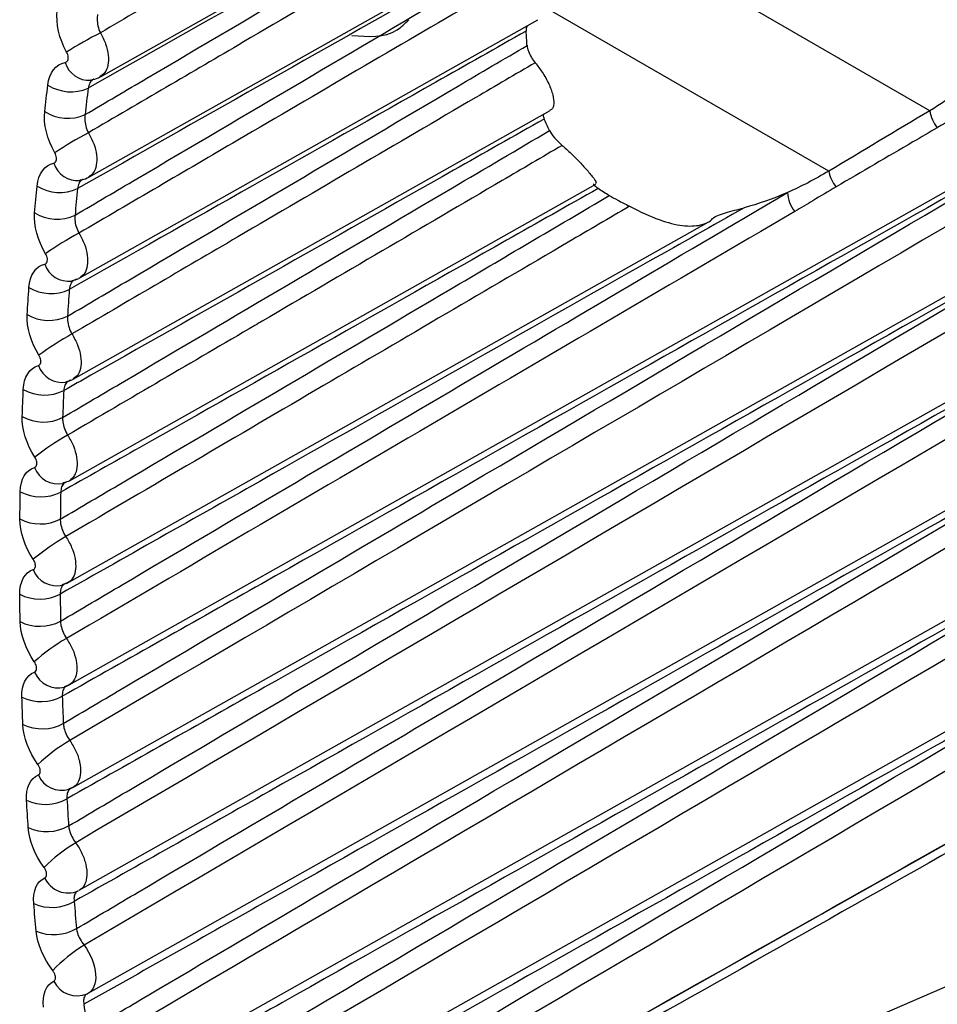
# Model space of a CAD drawing. Header units: millimetres. Extents: x 15231 to 16570, y 10019 to 11489.
# Tile 168 of 206: x 16254.96 to 16261.38, y 11140.8 to 11147.69. Entities that reach past the tile are written whole.
import ezdxf

# ---------------------------------------------------------------- set-up
doc = ezdxf.new("R2010")
doc.units = ezdxf.units.MM

msp = doc.modelspace()

# ---------------------------------------------------------------- linework, layer by layer
at = {"color": 7, "linetype": 'Continuous', "lineweight": 25}
for p, q in [((16255.3056, 11143.0385), (16267.9624, 11150.1658)), ((16255.332, 11142.3211), (16268.2024, 11149.5687)), ((16255.5242, 11147.2934), (16258.6703, 11149.065)), ((16255.3762, 11141.602), (16268.4667, 11148.9735)), ((16261.3263, 11147.0555), (16258.6767, 11148.5851)), ((16255.443, 11146.5912), (16258.6218, 11148.3813)), ((16255.4384, 11140.8813), (16268.6897, 11148.3434)), ((16260.6193, 11146.633), (16258.6409, 11147.7751)), ((16255.3797, 11145.8859), (16258.5851, 11147.691)), ((16255.5184, 11140.1593), (16268.7382, 11147.6036)), ((16255.3343, 11145.1778), (16258.6703, 11147.0564)), ((16255.6163, 11139.4361), (16268.7974, 11146.8587)), ((16255.3068, 11144.467), (16258.9893, 11146.5408)), ((16255.287, 11143.7481), (16259.7759, 11146.2759)), ((16256.1912, 11138.9706), (16268.8674, 11146.1089)), ((16255.3565, 11145.8769), (16255.3427, 11145.8705)), ((16255.3138, 11145.1695), (16255.302, 11145.1636)), ((16255.2614, 11144.4514), (16255.3066, 11144.4671)), ((16255.2889, 11144.4595), (16255.279, 11144.4542)), ((16255.2575, 11143.7401), (16255.297, 11143.7546)), ((16255.2819, 11143.7471), (16255.2737, 11143.7424)), ((16255.2972, 11143.754), (16255.2819, 11143.7471)), ((16255.2716, 11143.0267), (16255.3051, 11143.0398)), ((16255.3055, 11143.0388), (16255.2928, 11143.0326)), ((16255.3035, 11142.3115), (16255.3312, 11142.3229)), ((16255.3318, 11142.3215), (16255.3215, 11142.3161))]:
    msp.add_line(p, q, dxfattribs=at)
for centre, radius, start, end in [((16256.9694, 11144.7883), 3.1619, 117.20229, 122.13509), ((16255.4441, 11147.4409), 0.1727, 196.03076, 274.11523), ((16255.3175, 11147.4877), 0.3003, 237.42883, 293.66071), ((16261.5658, 11147.0899), 0.242, 188.17926, 219.27665), ((16255.295, 11147.3031), 0.3007, 237.72374, 293.86265), ((16256.6934, 11144.5234), 2.6879, 117.79686, 123.62097), ((16255.364, 11146.741), 0.1741, 197.27103, 275.67395), ((16260.861, 11146.6761), 0.2455, 190.11065, 218.83594), ((16255.2384, 11146.7854), 0.3019, 238.5481, 294.4312), ((16260.561, 11146.4973), 0.2315, 183.52387, 219.20055), ((16255.2205, 11146.5992), 0.3024, 238.84361, 294.63643), ((16256.4789, 11144.1522), 2.3259, 118.37022, 125.12661), ((16255.3015, 11146.038), 0.1756, 198.49269, 277.24496), ((16255.177, 11146.08), 0.3036, 239.66538, 295.21097), ((16255.1638, 11145.8925), 0.304, 239.96125, 295.41917), ((16256.3122, 11143.7073), 2.0409, 118.92149, 126.65223), ((16255.2569, 11145.3321), 0.177, 199.69582, 278.82826), ((16255.1335, 11145.3717), 0.3052, 240.78086, 295.99948), ((16255.1249, 11145.1832), 0.3056, 241.07685, 296.2103), ((16256.1851, 11143.2091), 1.811, 119.44979, 128.19806), ((16255.2265, 11144.6174), 0.173, 199.36306, 281.94111), ((16255.1078, 11144.6608), 0.3068, 241.89475, 296.79614), ((16255.104, 11144.4714), 0.3072, 242.19064, 297.00923), ((16256.0918, 11142.6708), 1.6219, 119.95427, 129.76427), ((16255.2178, 11143.9065), 0.1746, 200.58223, 283.49541), ((16255.0999, 11143.9475), 0.3084, 243.00727, 297.60035), ((16255.1009, 11143.7575), 0.3088, 243.30284, 297.81534), ((16256.0287, 11142.1018), 1.4639, 120.43409, 131.35098), ((16255.2269, 11143.1935), 0.1762, 201.7814, 285.06331), ((16255.11, 11143.232), 0.31, 244.11866, 298.41147), ((16255.1156, 11143.0416), 0.3104, 244.41368, 298.62798), ((16255.9931, 11141.5086), 1.3301, 120.88843, 132.95827), ((16255.2538, 11142.4784), 0.1777, 202.96078, 286.6439), ((16255.1378, 11142.5144), 0.3116, 245.22917, 299.22886), ((16255.1482, 11142.3239), 0.312, 245.52343, 299.44649), ((16255.9829, 11140.896), 1.2156, 121.31653, 134.58619), ((16255.2967, 11141.7595), 0.1766, 203.76926, 293.86895), ((16255.1836, 11141.7952), 0.3132, 246.33906, 300.05182), ((16255.1986, 11141.6048), 0.3136, 246.63235, 300.27018), ((16255.9968, 11140.2677), 1.1165, 121.71764, 136.23472), ((16255.3598, 11141.0416), 0.1788, 205.0057, 294.04076)]:
    msp.add_arc(centre, radius, start, end, dxfattribs=at)
for centre, major_axis, ratio, start_param, end_param in [((16316.0857, 11138.24), (2025.7321, 1209.9092), 0.01511, 1.588806, 1.589155), ((18379.0853, 12329.1817), (2141.8111, 1195.9507), 0.014532, 3.265147, 3.293165), ((18380.4746, 12328.3512), (2143.2197, 1195.1578), 0.015113, 3.264969, 3.290049)]:
    msp.add_ellipse(centre, major_axis=major_axis, ratio=ratio, start_param=start_param, end_param=end_param, dxfattribs=at)
for points, knots in [([(16267.8571, 11150.012), (16267.7093, 11149.9252), (16267.5614, 11149.8384), (16267.4135, 11149.7516), (16266.6415, 11149.2984), (16265.8695, 11148.8452), (16265.0974, 11148.3921), (16261.8361, 11146.4779), (16258.574, 11144.5638), (16255.3102, 11142.6501)], [0.00019128, 0.00019128, 0.00019128, 0.00019128, 0.00081819, 0.00081819, 0.00081819, 0.00409093, 0.00409093, 0.00409093, 0.01791521, 0.01791521, 0.01791521, 0.01791521]), ([(16268.1029, 11149.4194), (16267.955, 11149.3325), (16267.8071, 11149.2457), (16267.6592, 11149.1588), (16266.8821, 11148.7025), (16266.1049, 11148.2461), (16265.3277, 11147.7898), (16262.0033, 11145.8379), (16258.6781, 11143.886), (16255.3511, 11141.9345)], [0.00019652, 0.00019652, 0.00019652, 0.00019652, 0.00082374, 0.00082374, 0.00082374, 0.00411871, 0.00411871, 0.00411871, 0.01821298, 0.01821298, 0.01821298, 0.01821298]), ([(16258.6559, 11149.4322), (16258.5173, 11149.3511), (16258.3786, 11149.27), (16258.24, 11149.1889), (16257.6855, 11148.8646), (16257.1309, 11148.5402), (16256.5763, 11148.2159), (16256.2255, 11148.0107), (16255.8748, 11147.8056), (16255.524, 11147.6005)], [0, 0, 0, 0, 0.000586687, 0.000586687, 0.000586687, 0.002933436, 0.002933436, 0.002933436, 0.004417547, 0.004417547, 0.004417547, 0.004417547]), ([(16258.572, 11148.986), (16258.3615, 11148.8669), (16258.1511, 11148.7478), (16257.9407, 11148.6287), (16257.1065, 11148.1565), (16256.2722, 11147.6845), (16255.438, 11147.2127)], [0, 0, 0, 0, 0.000893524, 0.000893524, 0.000893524, 0.004436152, 0.004436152, 0.004436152, 0.004436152]), ([(16255.4166, 11147.0281), (16255.5608, 11147.113), (16255.705, 11147.198), (16255.8493, 11147.2829), (16256.6159, 11147.7344), (16257.3826, 11148.1858), (16258.1492, 11148.637), (16258.2877, 11148.7185), (16258.4261, 11148.7999), (16258.5645, 11148.8814)], [0.00020118, 0.00020118, 0.00020118, 0.00020118, 0.000812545, 0.000812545, 0.000812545, 0.004062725, 0.004062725, 0.004062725, 0.004649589, 0.004649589, 0.004649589, 0.004649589]), ([(16268.3724, 11148.8289), (16268.2242, 11148.7418), (16268.0759, 11148.6547), (16267.9277, 11148.5676), (16267.1452, 11148.108), (16266.3626, 11147.6483), (16265.5801, 11147.1887), (16262.1911, 11145.1981), (16258.8014, 11143.2077), (16255.4098, 11141.2175)], [0.00020089, 0.00020089, 0.00020089, 0.00020089, 0.0008296, 0.0008296, 0.0008296, 0.004148, 0.004148, 0.004148, 0.01851831, 0.01851831, 0.01851831, 0.01851831]), ([(16258.6045, 11148.7527), (16258.4659, 11148.6716), (16258.3273, 11148.5905), (16258.1887, 11148.5094), (16257.6343, 11148.1849), (16257.0798, 11147.8605), (16256.5253, 11147.5361), (16256.1635, 11147.3244), (16255.8017, 11147.1128), (16255.4399, 11146.9011)], [0, 0, 0, 0, 0.000586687, 0.000586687, 0.000586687, 0.002933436, 0.002933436, 0.002933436, 0.004464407, 0.004464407, 0.004464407, 0.004464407]), ([(16258.5281, 11148.3006), (16258.3176, 11148.1815), (16258.1072, 11148.0624), (16257.8967, 11147.9433), (16257.0522, 11147.4655), (16256.2077, 11146.9879), (16255.3633, 11146.5105)], [0, 0, 0, 0, 0.000893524, 0.000893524, 0.000893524, 0.004479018, 0.004479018, 0.004479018, 0.004479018]), ([(16268.6377, 11148.2243), (16268.4761, 11148.1293), (16268.3145, 11148.0343), (16268.1529, 11147.9394), (16267.3663, 11147.4771), (16266.5796, 11147.0149), (16265.7929, 11146.5527), (16262.3585, 11144.5347), (16258.9234, 11142.5169), (16255.4863, 11140.4992)], [0.0001487, 0.0001487, 0.0001487, 0.0001487, 0.00083412, 0.00083412, 0.00083412, 0.00417058, 0.00417058, 0.00417058, 0.01873609, 0.01873609, 0.01873609, 0.01873609]), ([(16255.3465, 11146.3244), (16255.4906, 11146.4093), (16255.6347, 11146.4942), (16255.7789, 11146.5792), (16256.5447, 11147.0304), (16257.3106, 11147.4815), (16258.0765, 11147.9324), (16258.2251, 11148.0199), (16258.3737, 11148.1074), (16258.5223, 11148.1949)], [0.000200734, 0.000200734, 0.000200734, 0.000200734, 0.000811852, 0.000811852, 0.000811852, 0.004059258, 0.004059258, 0.004059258, 0.004689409, 0.004689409, 0.004689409, 0.004689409]), ([(16258.5639, 11148.0661), (16258.4253, 11147.985), (16258.2867, 11147.9039), (16258.1481, 11147.8227), (16257.5938, 11147.4982), (16257.0394, 11147.1737), (16256.485, 11146.8492), (16256.1146, 11146.6324), (16255.7441, 11146.4156), (16255.3737, 11146.1988)], [0, 0, 0, 0, 0.000586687, 0.000586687, 0.000586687, 0.002933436, 0.002933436, 0.002933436, 0.004501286, 0.004501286, 0.004501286, 0.004501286]), ([(16255.5046, 11147.7288), (16255.5024, 11147.7188), (16255.5013, 11147.708), (16255.5012, 11147.6969), (16255.501, 11147.6813), (16255.5029, 11147.6646), (16255.5068, 11147.6483), (16255.5106, 11147.632), (16255.5165, 11147.6157), (16255.524, 11147.6005)], [0, 0, 0, 0, 0.0000361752, 0.0000361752, 0.0000361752, 0.000087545, 0.000087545, 0.000087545, 0.0001387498, 0.0001387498, 0.0001387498, 0.0001387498]), ([(16257.2835, 11147.5825), (16257.3969, 11147.5726), (16257.5473, 11147.5595), (16257.6546, 11147.6658), (16257.681, 11147.692)], [0, 0, 0, 0, 0.7539623, 1, 1, 1, 1]), ([(16258.5027, 11147.6125), (16258.2921, 11147.4934), (16258.0816, 11147.3744), (16257.871, 11147.2553), (16257.0161, 11146.7718), (16256.1612, 11146.2884), (16255.3064, 11145.8053)], [0, 0, 0, 0, 0.000893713, 0.000893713, 0.000893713, 0.004522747, 0.004522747, 0.004522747, 0.004522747]), ([(16258.5092, 11147.6482), (16258.5083, 11147.6469), (16258.5023, 11147.6384), (16258.5025, 11147.6244), (16258.5027, 11147.6125)], [0, 0, 0, 0, 0.15914, 1, 1, 1, 1]), ([(16255.524, 11147.6005), (16255.5374, 11147.5747), (16255.5641, 11147.5232), (16255.5818, 11147.4425), (16255.5793, 11147.3717), (16255.5594, 11147.3187), (16255.534, 11147.3026), (16255.5229, 11147.2956)], [0, 0, 0, 0, 0.209627, 0.419176, 0.628936, 0.83887, 1, 1, 1, 1]), ([(16255.2782, 11147.3932), (16255.2797, 11147.3935), (16255.2811, 11147.3939), (16255.2824, 11147.3945), (16255.2861, 11147.396), (16255.2893, 11147.3985), (16255.2918, 11147.4018), (16255.2944, 11147.4051), (16255.2963, 11147.4094), (16255.2974, 11147.4142), (16255.2986, 11147.419), (16255.2989, 11147.4245), (16255.2986, 11147.4303), (16255.2982, 11147.436), (16255.297, 11147.4421), (16255.2951, 11147.4481), (16255.2933, 11147.4541), (16255.2907, 11147.4602), (16255.2875, 11147.4658)], [0, 0, 0, 0, 0.0000071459, 0.0000071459, 0.0000071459, 0.0000267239, 0.0000267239, 0.0000267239, 0.0000463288, 0.0000463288, 0.0000463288, 0.00006593, 0.00006593, 0.00006593, 0.0000855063, 0.0000855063, 0.0000855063, 0.0001050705, 0.0001050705, 0.0001050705, 0.0001050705]), ([(16255.2943, 11145.6179), (16255.4383, 11145.7029), (16255.5824, 11145.7878), (16255.7264, 11145.8727), (16256.4917, 11146.3238), (16257.2569, 11146.7746), (16258.0221, 11147.2253), (16258.1843, 11147.3209), (16258.3465, 11147.4164), (16258.5087, 11147.5119)], [0.000200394, 0.000200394, 0.000200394, 0.000200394, 0.000811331, 0.000811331, 0.000811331, 0.004056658, 0.004056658, 0.004056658, 0.004744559, 0.004744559, 0.004744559, 0.004744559]), ([(16268.6921, 11147.4843), (16268.5306, 11147.3893), (16268.369, 11147.2943), (16268.2074, 11147.1993), (16267.4209, 11146.737), (16266.6344, 11146.2747), (16265.8478, 11145.8124), (16262.4265, 11143.8015), (16259.0045, 11141.7906), (16255.5805, 11139.7799)], [0.0001487, 0.0001487, 0.0001487, 0.0001487, 0.00083412, 0.00083412, 0.00083412, 0.00417058, 0.00417058, 0.00417058, 0.01868292, 0.01868292, 0.01868292, 0.01868292]), ([(16258.5087, 11147.5119), (16258.5098, 11147.4993), (16258.5131, 11147.4853), (16258.5183, 11147.4711), (16258.5234, 11147.4569), (16258.5307, 11147.442), (16258.5394, 11147.4277), (16258.5471, 11147.4151), (16258.556, 11147.4027), (16258.5656, 11147.3911)], [0, 0, 0, 0, 0.0000511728, 0.0000511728, 0.0000511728, 0.0001023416, 0.0001023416, 0.0001023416, 0.0001473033, 0.0001473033, 0.0001473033, 0.0001473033]), ([(16263.0718, 11147.3734), (16263.0015, 11147.3337), (16262.9313, 11147.294), (16262.861, 11147.2543), (16260.7915, 11146.0843), (16258.7219, 11144.9148), (16256.6524, 11143.7466), (16256.1874, 11143.4841), (16255.7224, 11143.2217), (16255.2574, 11142.9593)], [0.00518864, 0.00518864, 0.00518864, 0.00518864, 0.0054866, 0.0054866, 0.0054866, 0.01426515, 0.01426515, 0.01426515, 0.01623745, 0.01623745, 0.01623745, 0.01623745]), ([(16255.2643, 11142.7691), (16255.4083, 11142.8541), (16255.5522, 11142.9391), (16255.6961, 11143.0241), (16256.4605, 11143.4753), (16257.2248, 11143.9263), (16257.9891, 11144.3771), (16259.164, 11145.0702), (16260.339, 11145.7629), (16261.5139, 11146.4554), (16261.7398, 11146.5885), (16261.9656, 11146.7216), (16262.1915, 11146.8547), (16262.4849, 11147.0276), (16262.7783, 11147.2005), (16263.0718, 11147.3734)], [0.0002001, 0.0002001, 0.0002001, 0.0002001, 0.00081099, 0.00081099, 0.00081099, 0.00405495, 0.00405495, 0.00405495, 0.00904143, 0.00904143, 0.00904143, 0.00999998, 0.00999998, 0.00999998, 0.01124524, 0.01124524, 0.01124524, 0.01124524]), ([(16258.5656, 11147.3911), (16258.4269, 11147.3099), (16258.2882, 11147.2286), (16258.1494, 11147.1474), (16257.5944, 11146.8223), (16257.0394, 11146.4973), (16256.4843, 11146.1723), (16256.098, 11145.9461), (16255.7116, 11145.7199), (16255.3252, 11145.4937)], [0, 0, 0, 0, 0.00058746, 0.00058746, 0.00058746, 0.0029373, 0.0029373, 0.0029373, 0.00457282, 0.00457282, 0.00457282, 0.00457282]), ([(16258.5656, 11147.3911), (16258.5824, 11147.3696), (16258.6196, 11147.3217), (16258.663, 11147.2422), (16258.6922, 11147.1639), (16258.6987, 11147.1015), (16258.6902, 11147.0657), (16258.6727, 11147.0605), (16258.6688, 11147.0593)], [0, 0, 0, 0, 0.15501, 0.344946, 0.538434, 0.737397, 0.941434, 1, 1, 1, 1]), ([(16255.4771, 11147.2758), (16255.4761, 11147.2754), (16255.4649, 11147.2711), (16255.4487, 11147.2515), (16255.4416, 11147.2256), (16255.438, 11147.2127)], [0, 0, 0, 0, 0.049053, 0.524311, 1, 1, 1, 1]), ([(16255.4559, 11147.2717), (16255.475, 11147.2741), (16255.4997, 11147.2771), (16255.5187, 11147.2921), (16255.523, 11147.2956)], [0, 0, 0, 0, 0.773766, 1, 1, 1, 1]), ([(16261.5955, 11147.063), (16261.5343, 11147.0271), (16261.4728, 11146.9917), (16261.4115, 11146.956), (16261.4005, 11146.9496), (16261.3895, 11146.9432), (16261.3785, 11146.9367)], [0, 0, 0, 0, 0.0002591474, 0.0002591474, 0.0002591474, 0.0003057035, 0.0003057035, 0.0003057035, 0.0003057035]), ([(16258.6287, 11146.9973), (16258.4173, 11146.8777), (16258.2058, 11146.7582), (16257.9944, 11146.6386), (16257.1486, 11146.1604), (16256.3029, 11145.6824), (16255.4572, 11145.2047), (16255.3939, 11145.1689), (16255.3306, 11145.1332), (16255.2673, 11145.0974)], [0, 0, 0, 0, 0.00089737, 0.00089737, 0.00089737, 0.004486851, 0.004486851, 0.004486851, 0.004755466, 0.004755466, 0.004755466, 0.004755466]), ([(16255.4166, 11147.0281), (16255.4148, 11147.0181), (16255.4141, 11147.0074), (16255.4143, 11146.9965), (16255.4147, 11146.9809), (16255.4171, 11146.9644), (16255.4214, 11146.9483), (16255.4258, 11146.9322), (16255.4321, 11146.916), (16255.4399, 11146.9011)], [0, 0, 0, 0, 0.0000359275, 0.0000359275, 0.0000359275, 0.0000871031, 0.0000871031, 0.0000871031, 0.0001381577, 0.0001381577, 0.0001381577, 0.0001381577]), ([(16258.6235, 11147.03), (16258.6228, 11147.0281), (16258.6198, 11147.0205), (16258.6249, 11147.0072), (16258.6287, 11146.9973)], [0, 0, 0, 0, 0.24881, 1, 1, 1, 1]), ([(16255.2599, 11144.909), (16255.4039, 11144.9939), (16255.5479, 11145.0788), (16255.6919, 11145.1637), (16256.4567, 11145.6147), (16257.2214, 11146.0655), (16257.9862, 11146.5161), (16258.2127, 11146.6495), (16258.4392, 11146.783), (16258.6658, 11146.9165)], [0.000200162, 0.000200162, 0.000200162, 0.000200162, 0.000810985, 0.000810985, 0.000810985, 0.004054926, 0.004054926, 0.004054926, 0.005015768, 0.005015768, 0.005015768, 0.005015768]), ([(16261.3785, 11146.9367), (16261.3218, 11146.9035), (16261.265, 11146.8703), (16261.2083, 11146.8371), (16261.0288, 11146.7321), (16260.8493, 11146.6271), (16260.6698, 11146.5221)], [0, 0, 0, 0, 0.000240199, 0.000240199, 0.000240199, 0.00100018, 0.00100018, 0.00100018, 0.00100018]), ([(16255.4399, 11146.9011), (16255.4536, 11146.8755), (16255.4809, 11146.8243), (16255.4997, 11146.7437), (16255.4984, 11146.6725), (16255.4792, 11146.6179), (16255.4535, 11146.6008), (16255.442, 11146.5931)], [0, 0, 0, 0, 0.207408, 0.414768, 0.622269, 0.829889, 1, 1, 1, 1]), ([(16258.7545, 11146.8128), (16258.6146, 11146.7309), (16258.4747, 11146.6489), (16258.3348, 11146.5669), (16257.7751, 11146.239), (16257.2154, 11145.911), (16256.6556, 11145.5831), (16256.6387, 11145.5732), (16256.6218, 11145.5633), (16256.6049, 11145.5534), (16256.1682, 11145.2976), (16255.7315, 11145.0418), (16255.2947, 11144.786)], [0, 0, 0, 0, 0.000592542, 0.000592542, 0.000592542, 0.002962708, 0.002962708, 0.002962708, 0.003034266, 0.003034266, 0.003034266, 0.004883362, 0.004883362, 0.004883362, 0.004883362]), ([(16258.7545, 11146.8128), (16258.7642, 11146.8044), (16258.7987, 11146.7742), (16258.856, 11146.7186), (16258.9196, 11146.6506), (16258.9691, 11146.5911), (16258.9979, 11146.5509), (16258.9894, 11146.5475), (16258.9861, 11146.5462)], [0, 0, 0, 0, 0.064242, 0.229003, 0.412189, 0.620054, 0.852912, 1, 1, 1, 1]), ([(16255.1977, 11146.6893), (16255.1991, 11146.6896), (16255.2005, 11146.6901), (16255.2018, 11146.6906), (16255.2053, 11146.6922), (16255.2084, 11146.6948), (16255.2108, 11146.6981), (16255.2132, 11146.7015), (16255.215, 11146.7058), (16255.216, 11146.7106), (16255.217, 11146.7154), (16255.2172, 11146.7209), (16255.2167, 11146.7265), (16255.2162, 11146.7322), (16255.2149, 11146.7383), (16255.213, 11146.7442), (16255.211, 11146.7502), (16255.2083, 11146.7562), (16255.2051, 11146.7617)], [0, 0, 0, 0, 0.0000070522, 0.0000070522, 0.0000070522, 0.0000264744, 0.0000264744, 0.0000264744, 0.0000459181, 0.0000459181, 0.0000459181, 0.0000653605, 0.0000653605, 0.0000653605, 0.0000847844, 0.0000847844, 0.0000847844, 0.0001041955, 0.0001041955, 0.0001041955, 0.0001041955]), ([(16268.7573, 11146.7393), (16268.5957, 11146.6443), (16268.4342, 11146.5493), (16268.2726, 11146.4543), (16267.4863, 11145.9919), (16266.6999, 11145.5296), (16265.9134, 11145.0672), (16262.5075, 11143.0647), (16259.1009, 11141.0622), (16255.6924, 11139.0598)], [0.0001487, 0.0001487, 0.0001487, 0.0001487, 0.00083412, 0.00083412, 0.00083412, 0.00417058, 0.00417058, 0.00417058, 0.01861987, 0.01861987, 0.01861987, 0.01861987]), ([(16263.0933, 11146.6489), (16263.023, 11146.6092), (16262.9528, 11146.5695), (16262.8825, 11146.5298), (16260.8126, 11145.3599), (16258.7427, 11144.1907), (16256.6727, 11143.0226), (16256.2118, 11142.7625), (16255.7509, 11142.5025), (16255.29, 11142.2426)], [0.00518864, 0.00518864, 0.00518864, 0.00518864, 0.0054866, 0.0054866, 0.0054866, 0.01426515, 0.01426515, 0.01426515, 0.01621989, 0.01621989, 0.01621989, 0.01621989]), ([(16255.3016, 11142.0523), (16255.4455, 11142.1373), (16255.5895, 11142.2223), (16255.7334, 11142.3073), (16256.4979, 11142.7588), (16257.2624, 11143.2101), (16258.027, 11143.6612), (16259.237, 11144.3752), (16260.4471, 11145.0889), (16261.6572, 11145.8023), (16261.8838, 11145.9359), (16262.1103, 11146.0694), (16262.3368, 11146.203), (16262.589, 11146.3516), (16262.8411, 11146.5002), (16263.0933, 11146.6489)], [0.0002003, 0.0002003, 0.0002003, 0.0002003, 0.00081134, 0.00081134, 0.00081134, 0.00405669, 0.00405669, 0.00405669, 0.0091933, 0.0091933, 0.0091933, 0.01015482, 0.01015482, 0.01015482, 0.0112252, 0.0112252, 0.0112252, 0.0112252]), ([(16255.4008, 11146.5745), (16255.3993, 11146.5739), (16255.388, 11146.5693), (16255.3724, 11146.5493), (16255.3663, 11146.5234), (16255.3633, 11146.5105)], [0, 0, 0, 0, 0.068815, 0.534305, 1, 1, 1, 1]), ([(16255.3804, 11146.5709), (16255.399, 11146.5733), (16255.4217, 11146.5764), (16255.4389, 11146.5903), (16255.4421, 11146.5929)], [0, 0, 0, 0, 0.816256, 1, 1, 1, 1]), ([(16259.0062, 11146.5114), (16258.7924, 11146.3906), (16258.5787, 11146.2698), (16258.365, 11146.149), (16257.51, 11145.6657), (16256.6551, 11145.1827), (16255.8001, 11144.6998), (16255.6155, 11144.5955), (16255.4308, 11144.4913), (16255.2461, 11144.387)], [0, 0, 0, 0, 0.000906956, 0.000906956, 0.000906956, 0.00453478, 0.00453478, 0.00453478, 0.00531844, 0.00531844, 0.00531844, 0.00531844]), ([(16258.9752, 11146.5413), (16258.9741, 11146.5413), (16258.9696, 11146.541), (16258.9819, 11146.5293), (16258.9992, 11146.5166), (16259.0062, 11146.5114)], [0, 0, 0, 0, 0.163143, 0.660971, 1, 1, 1, 1]), ([(16260.6698, 11146.5221), (16260.6155, 11146.4904), (16260.5616, 11146.4583), (16260.5078, 11146.4261), (16260.4658, 11146.4009), (16260.4239, 11146.3758), (16260.3816, 11146.351)], [0, 0, 0, 0, 0.0002295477, 0.0002295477, 0.0002295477, 0.0004085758, 0.0004085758, 0.0004085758, 0.0004085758]), ([(16255.2435, 11144.1977), (16255.3874, 11144.2826), (16255.5314, 11144.3676), (16255.6754, 11144.4525), (16256.4398, 11144.9034), (16257.2043, 11145.3542), (16257.9687, 11145.8048), (16258.3404, 11146.0239), (16258.7121, 11146.2429), (16259.0837, 11146.4619)], [0.000200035, 0.000200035, 0.000200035, 0.000200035, 0.000810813, 0.000810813, 0.000810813, 0.004054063, 0.004054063, 0.004054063, 0.005630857, 0.005630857, 0.005630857, 0.005630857]), ([(16255.245, 11143.4844), (16255.3889, 11143.5693), (16255.5328, 11143.6543), (16255.6768, 11143.7392), (16256.4411, 11144.1902), (16257.2054, 11144.6411), (16257.9697, 11145.0918), (16258.7565, 11145.5557), (16259.5432, 11146.0194), (16260.33, 11146.4831)], [0.000200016, 0.000200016, 0.000200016, 0.000200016, 0.000810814, 0.000810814, 0.000810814, 0.004054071, 0.004054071, 0.004054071, 0.00739248, 0.00739248, 0.00739248, 0.00739248]), ([(16259.0837, 11146.4619), (16259.1003, 11146.4524), (16259.1206, 11146.4414), (16259.1687, 11146.4161), (16259.1958, 11146.4022), (16259.2252, 11146.387)], [0, 0, 0, 0, 0.5, 0.5, 1, 1, 1, 1]), ([(16260.0269, 11146.3766), (16259.8072, 11146.2524), (16259.5875, 11146.1282), (16259.3678, 11146.0041), (16258.489, 11145.5074), (16257.6101, 11145.0109), (16256.7313, 11144.5146), (16256.2351, 11144.2344), (16255.739, 11143.9543), (16255.2428, 11143.6742)], [0, 0, 0, 0, 0.000932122, 0.000932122, 0.000932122, 0.004660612, 0.004660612, 0.004660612, 0.006765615, 0.006765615, 0.006765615, 0.006765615]), ([(16259.2252, 11146.387), (16259.0825, 11146.3034), (16258.9399, 11146.2197), (16258.7972, 11146.1361), (16258.2266, 11145.8016), (16257.6559, 11145.4672), (16257.0852, 11145.1327), (16256.4842, 11144.7805), (16255.8831, 11144.4283), (16255.282, 11144.0761)], [0, 0, 0, 0, 0.000604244, 0.000604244, 0.000604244, 0.00302122, 0.00302122, 0.00302122, 0.005566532, 0.005566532, 0.005566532, 0.005566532]), ([(16259.2252, 11146.387), (16259.3009, 11146.3476), (16259.3704, 11146.3159), (16259.4939, 11146.2713), (16259.5471, 11146.2582), (16259.6434, 11146.2465), (16259.6855, 11146.2481), (16259.7574, 11146.264), (16259.7887, 11146.2785), (16259.8064, 11146.3004)], [0, 0, 0, 0, 0.25, 0.25, 0.5, 0.5, 0.75, 0.75, 1, 1, 1, 1]), ([(16259.8064, 11146.3004), (16259.8208, 11146.3183), (16259.8572, 11146.3296), (16259.9354, 11146.353), (16259.9799, 11146.3642), (16260.0269, 11146.3766)], [0, 0, 0, 0, 0.5, 0.5, 1, 1, 1, 1]), ([(16255.3465, 11146.3244), (16255.3451, 11146.3145), (16255.3447, 11146.3039), (16255.3453, 11146.293), (16255.3462, 11146.2776), (16255.3491, 11146.2612), (16255.3539, 11146.2453), (16255.3587, 11146.2294), (16255.3655, 11146.2134), (16255.3737, 11146.1988)], [0, 0, 0, 0, 0.0000357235, 0.0000357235, 0.0000357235, 0.0000867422, 0.0000867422, 0.0000867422, 0.0001376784, 0.0001376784, 0.0001376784, 0.0001376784]), ([(16255.3737, 11146.1988), (16255.3876, 11146.1734), (16255.4154, 11146.1225), (16255.4354, 11146.0419), (16255.4354, 11145.9702), (16255.4168, 11145.9141), (16255.3909, 11145.8959), (16255.3789, 11145.8874)], [0, 0, 0, 0, 0.205222, 0.41042, 0.615703, 0.821061, 1, 1, 1, 1]), ([(16255.7326, 11138.7124), (16256.9969, 11139.4243), (16258.2608, 11140.1364), (16259.5246, 11140.8486), (16260.4581, 11141.3747), (16261.3914, 11141.9009), (16262.3247, 11142.4272), (16262.558, 11142.5587), (16262.7913, 11142.6903), (16263.0246, 11142.8219), (16264.9574, 11143.9119), (16266.8898, 11145.0022), (16268.822, 11146.0927)], [0.00018766, 0.00018766, 0.00018766, 0.00018766, 0.00553472, 0.00553472, 0.00553472, 0.00948433, 0.00948433, 0.00948433, 0.01047173, 0.01047173, 0.01047173, 0.01865163, 0.01865163, 0.01865163, 0.01865163]), ([(16255.135, 11145.9823), (16255.1364, 11145.9827), (16255.1377, 11145.9831), (16255.1389, 11145.9837), (16255.1424, 11145.9854), (16255.1454, 11145.988), (16255.1476, 11145.9914), (16255.1499, 11145.9948), (16255.1516, 11145.9991), (16255.1524, 11146.0039), (16255.1533, 11146.0087), (16255.1534, 11146.0142), (16255.1528, 11146.0198), (16255.1522, 11146.0255), (16255.1507, 11146.0315), (16255.1487, 11146.0374), (16255.1466, 11146.0432), (16255.1438, 11146.0491), (16255.1406, 11146.0545)], [0, 0, 0, 0, 0.0000069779, 0.0000069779, 0.0000069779, 0.0000262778, 0.0000262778, 0.0000262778, 0.0000455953, 0.0000455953, 0.0000455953, 0.0000649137, 0.0000649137, 0.0000649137, 0.0000842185, 0.0000842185, 0.0000842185, 0.00010351, 0.00010351, 0.00010351, 0.00010351]), ([(16268.7743, 11146.0007), (16266.8438, 11144.9106), (16264.9134, 11143.8208), (16262.9829, 11142.7316), (16262.7499, 11142.6001), (16262.5169, 11142.4686), (16262.2838, 11142.3372), (16261.3517, 11141.8113), (16260.4196, 11141.2856), (16259.4874, 11140.7601), (16258.2318, 11140.0522), (16256.9762, 11139.3447), (16255.7205, 11138.6377)], [0.00015001, 0.00015001, 0.00015001, 0.00015001, 0.00832995, 0.00832995, 0.00832995, 0.00931736, 0.00931736, 0.00931736, 0.013267, 0.013267, 0.013267, 0.01858717, 0.01858717, 0.01858717, 0.01858717]), ([(16255.3229, 11145.867), (16255.3408, 11145.8696), (16255.3615, 11145.8726), (16255.377, 11145.8854), (16255.3791, 11145.8871)], [0, 0, 0, 0, 0.86714, 1, 1, 1, 1]), ([(16263.1256, 11145.9186), (16263.0553, 11145.8789), (16262.985, 11145.8392), (16262.9148, 11145.7995), (16260.8445, 11144.6299), (16258.7742, 11143.4608), (16256.7039, 11142.293), (16256.2494, 11142.0366), (16255.7949, 11141.7803), (16255.3404, 11141.5241)], [0.00518864, 0.00518864, 0.00518864, 0.00518864, 0.0054866, 0.0054866, 0.0054866, 0.01426515, 0.01426515, 0.01426515, 0.01619224, 0.01619224, 0.01619224, 0.01619224]), ([(16255.3567, 11141.3339), (16255.5007, 11141.419), (16255.6446, 11141.5041), (16255.7886, 11141.5891), (16256.5535, 11142.041), (16257.3183, 11142.4926), (16258.0832, 11142.9441), (16259.3291, 11143.6795), (16260.575, 11144.4146), (16261.821, 11145.1493), (16262.0482, 11145.2834), (16262.2754, 11145.4174), (16262.5027, 11145.5514), (16262.7103, 11145.6738), (16262.9179, 11145.7962), (16263.1256, 11145.9186)], [0.0002006, 0.0002006, 0.0002006, 0.0002006, 0.00081186, 0.00081186, 0.00081186, 0.0040593, 0.0040593, 0.0040593, 0.00934895, 0.00934895, 0.00934895, 0.01031368, 0.01031368, 0.01031368, 0.01119521, 0.01119521, 0.01119521, 0.01119521]), ([(16255.3427, 11145.8705), (16255.3407, 11145.8696), (16255.3291, 11145.8647), (16255.3139, 11145.8442), (16255.3089, 11145.8183), (16255.3064, 11145.8053)], [0, 0, 0, 0, 0.0969729, 0.5484537, 1, 1, 1, 1]), ([(16255.2943, 11145.6179), (16255.2932, 11145.6081), (16255.2932, 11145.5976), (16255.2942, 11145.5868), (16255.2956, 11145.5715), (16255.299, 11145.5553), (16255.3043, 11145.5395), (16255.3095, 11145.5238), (16255.3167, 11145.5081), (16255.3252, 11145.4937)], [0, 0, 0, 0, 0.0000355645, 0.0000355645, 0.0000355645, 0.0000864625, 0.0000864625, 0.0000864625, 0.0001373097, 0.0001373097, 0.0001373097, 0.0001373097]), ([(16255.3252, 11145.4937), (16255.3394, 11145.4684), (16255.3679, 11145.418), (16255.3889, 11145.3374), (16255.3902, 11145.2652), (16255.3723, 11145.2075), (16255.3463, 11145.188), (16255.3338, 11145.1787)], [0, 0, 0, 0, 0.203068, 0.406127, 0.609229, 0.81237, 1, 1, 1, 1]), ([(16255.0902, 11145.2725), (16255.0915, 11145.2728), (16255.0928, 11145.2733), (16255.094, 11145.274), (16255.0974, 11145.2757), (16255.1002, 11145.2784), (16255.1024, 11145.2818), (16255.1045, 11145.2853), (16255.106, 11145.2896), (16255.1068, 11145.2944), (16255.1075, 11145.2992), (16255.1075, 11145.3046), (16255.1068, 11145.3103), (16255.106, 11145.3159), (16255.1045, 11145.3219), (16255.1023, 11145.3277), (16255.1001, 11145.3335), (16255.0973, 11145.3393), (16255.0939, 11145.3447)], [0, 0, 0, 0, 0.0000069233, 0.0000069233, 0.0000069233, 0.0000261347, 0.0000261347, 0.0000261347, 0.000045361, 0.000045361, 0.000045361, 0.0000645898, 0.0000645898, 0.0000645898, 0.0000838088, 0.0000838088, 0.0000838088, 0.0001030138, 0.0001030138, 0.0001030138, 0.0001030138]), ([(16255.302, 11145.1636), (16255.2995, 11145.1625), (16255.2878, 11145.1572), (16255.2732, 11145.1363), (16255.2693, 11145.1104), (16255.2673, 11145.0974)], [0, 0, 0, 0, 0.117892, 0.558945, 1, 1, 1, 1]), ([(16255.2832, 11145.1605), (16255.3005, 11145.1631), (16255.3191, 11145.166), (16255.333, 11145.1776), (16255.334, 11145.1784)], [0, 0, 0, 0, 0.9294596, 1, 1, 1, 1]), ([(16263.1686, 11145.183), (16263.0983, 11145.1433), (16263.0281, 11145.1036), (16262.9578, 11145.0639), (16260.8871, 11143.8944), (16258.8165, 11142.7256), (16256.7457, 11141.5579), (16256.3001, 11141.3066), (16255.8544, 11141.0553), (16255.4087, 11140.8042)], [0.00518864, 0.00518864, 0.00518864, 0.00518864, 0.0054866, 0.0054866, 0.0054866, 0.01426515, 0.01426515, 0.01426515, 0.01615454, 0.01615454, 0.01615454, 0.01615454]), ([(16255.4297, 11140.6144), (16255.5737, 11140.6995), (16255.7177, 11140.7846), (16255.8617, 11140.8697), (16256.627, 11141.322), (16257.3924, 11141.7741), (16258.1578, 11142.2261), (16259.4326, 11142.9788), (16260.7074, 11143.7311), (16261.9823, 11144.4832), (16262.2102, 11144.6177), (16262.4381, 11144.7521), (16262.6659, 11144.8865), (16262.8335, 11144.9853), (16263.0011, 11145.0842), (16263.1686, 11145.183)], [0.000201, 0.000201, 0.000201, 0.000201, 0.00081256, 0.00081256, 0.00081256, 0.00406278, 0.00406278, 0.00406278, 0.00947619, 0.00947619, 0.00947619, 0.01044382, 0.01044382, 0.01044382, 0.01115531, 0.01115531, 0.01115531, 0.01115531]), ([(16255.2599, 11144.909), (16255.2593, 11144.8992), (16255.2596, 11144.8888), (16255.2609, 11144.8781), (16255.2628, 11144.8629), (16255.2668, 11144.8468), (16255.2725, 11144.8313), (16255.2782, 11144.8157), (16255.2858, 11144.8002), (16255.2947, 11144.786)], [0, 0, 0, 0, 0.0000354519, 0.0000354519, 0.0000354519, 0.0000862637, 0.0000862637, 0.0000862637, 0.0001370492, 0.0001370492, 0.0001370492, 0.0001370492]), ([(16255.2947, 11144.786), (16255.3092, 11144.761), (16255.3381, 11144.7108), (16255.3604, 11144.6302), (16255.3629, 11144.5576), (16255.3457, 11144.4982), (16255.3195, 11144.4775), (16255.3066, 11144.4673)], [0, 0, 0, 0, 0.200897, 0.401794, 0.602707, 0.803632, 1, 1, 1, 1]), ([(16255.0633, 11144.56), (16255.0646, 11144.5604), (16255.0658, 11144.5609), (16255.067, 11144.5616), (16255.0703, 11144.5634), (16255.073, 11144.5661), (16255.075, 11144.5696), (16255.0771, 11144.5731), (16255.0785, 11144.5774), (16255.0791, 11144.5823), (16255.0797, 11144.5871), (16255.0795, 11144.5925), (16255.0787, 11144.5981), (16255.0778, 11144.6038), (16255.0761, 11144.6097), (16255.0739, 11144.6155), (16255.0716, 11144.6212), (16255.0686, 11144.627), (16255.0652, 11144.6323)], [0, 0, 0, 0, 0.0000068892, 0.0000068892, 0.0000068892, 0.0000260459, 0.0000260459, 0.0000260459, 0.000045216, 0.000045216, 0.000045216, 0.0000643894, 0.0000643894, 0.0000643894, 0.0000835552, 0.0000835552, 0.0000835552, 0.0001027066, 0.0001027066, 0.0001027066, 0.0001027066]), ([(16255.279, 11144.4542), (16255.2761, 11144.4528), (16255.2644, 11144.4472), (16255.2504, 11144.4258), (16255.2475, 11144.3999), (16255.2461, 11144.387)], [0, 0, 0, 0, 0.137934, 0.568966, 1, 1, 1, 1]), ([(16263.2224, 11144.4421), (16263.1521, 11144.4024), (16263.0818, 11144.3627), (16263.0115, 11144.323), (16260.9405, 11143.1537), (16258.8695, 11141.985), (16256.7984, 11140.8176), (16256.3639, 11140.5726), (16255.9294, 11140.3278), (16255.4949, 11140.083)], [0.00518864, 0.00518864, 0.00518864, 0.00518864, 0.0054866, 0.0054866, 0.0054866, 0.01426515, 0.01426515, 0.01426515, 0.0161068, 0.0161068, 0.0161068, 0.0161068]), ([(16255.5204, 11139.8938), (16255.6644, 11139.979), (16255.8085, 11140.0642), (16255.9526, 11140.1494), (16256.7186, 11140.6022), (16257.4846, 11141.0548), (16258.2507, 11141.5073), (16259.5185, 11142.2562), (16260.7864, 11143.0046), (16262.0542, 11143.7528), (16262.2822, 11143.8873), (16262.5101, 11144.0218), (16262.738, 11144.1563), (16262.8995, 11144.2516), (16263.061, 11144.3468), (16263.2224, 11144.4421)], [0.00020151, 0.00020151, 0.00020151, 0.00020151, 0.00081342, 0.00081342, 0.00081342, 0.00406711, 0.00406711, 0.00406711, 0.00945178, 0.00945178, 0.00945178, 0.01041984, 0.01041984, 0.01041984, 0.01110552, 0.01110552, 0.01110552, 0.01110552]), ([(16255.2435, 11144.1977), (16255.2432, 11144.188), (16255.2439, 11144.1776), (16255.2456, 11144.167), (16255.248, 11144.1519), (16255.2525, 11144.136), (16255.2586, 11144.1207), (16255.2648, 11144.1053), (16255.2728, 11144.09), (16255.282, 11144.0761)], [0, 0, 0, 0, 0.0000353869, 0.0000353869, 0.0000353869, 0.0000861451, 0.0000861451, 0.0000861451, 0.000136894, 0.000136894, 0.000136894, 0.000136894]), ([(16255.282, 11144.0761), (16255.2968, 11144.0512), (16255.3263, 11144.0014), (16255.3496, 11143.9209), (16255.3537, 11143.8472), (16255.3363, 11143.7889), (16255.3132, 11143.7611), (16255.2976, 11143.7542), (16255.2972, 11143.754)], [0, 0, 0, 0, 0.1988887, 0.397778, 0.5966685, 0.79556, 0.9944517, 1, 1, 1, 1]), ([(16255.0543, 11143.8452), (16255.0556, 11143.8456), (16255.0568, 11143.8461), (16255.058, 11143.8468), (16255.0611, 11143.8486), (16255.0637, 11143.8515), (16255.0657, 11143.855), (16255.0676, 11143.8585), (16255.0688, 11143.8629), (16255.0693, 11143.8678), (16255.0698, 11143.8726), (16255.0695, 11143.8781), (16255.0685, 11143.8837), (16255.0675, 11143.8893), (16255.0657, 11143.8952), (16255.0634, 11143.9009), (16255.061, 11143.9066), (16255.0579, 11143.9123), (16255.0544, 11143.9175)], [0, 0, 0, 0, 0.0000068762, 0.0000068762, 0.0000068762, 0.0000260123, 0.0000260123, 0.0000260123, 0.000045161, 0.000045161, 0.000045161, 0.0000643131, 0.0000643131, 0.0000643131, 0.0000834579, 0.0000834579, 0.0000834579, 0.0001025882, 0.0001025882, 0.0001025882, 0.0001025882]), ([(16255.2737, 11143.7424), (16255.2705, 11143.7408), (16255.2588, 11143.7348), (16255.2456, 11143.7129), (16255.2437, 11143.6871), (16255.2428, 11143.6742)], [0, 0, 0, 0, 0.1563672, 0.5781549, 1, 1, 1, 1]), ([(16263.2869, 11143.6962), (16263.2166, 11143.6565), (16263.1463, 11143.6168), (16263.076, 11143.5771), (16261.0046, 11142.408), (16258.9332, 11141.2395), (16256.8617, 11140.0722), (16256.4407, 11139.835), (16256.0198, 11139.5978), (16255.5988, 11139.3608)], [0.00518864, 0.00518864, 0.00518864, 0.00518864, 0.0054866, 0.0054866, 0.0054866, 0.01426515, 0.01426515, 0.01426515, 0.01604907, 0.01604907, 0.01604907, 0.01604907]), ([(16255.6288, 11139.1725), (16255.7729, 11139.2577), (16255.9171, 11139.343), (16256.0612, 11139.4282), (16256.8281, 11139.8817), (16257.595, 11140.3349), (16258.3619, 11140.7881), (16259.6213, 11141.5322), (16260.8808, 11142.276), (16262.1403, 11143.0195), (16262.3683, 11143.1541), (16262.5964, 11143.2886), (16262.8244, 11143.4232), (16262.9786, 11143.5142), (16263.1327, 11143.6052), (16263.2869, 11143.6962)], [0.00020213, 0.00020213, 0.00020213, 0.00020213, 0.00081446, 0.00081446, 0.00081446, 0.0040723, 0.0040723, 0.0040723, 0.00942245, 0.00942245, 0.00942245, 0.01039103, 0.01039103, 0.01039103, 0.0110459, 0.0110459, 0.0110459, 0.0110459]), ([(16255.245, 11143.4844), (16255.245, 11143.4747), (16255.2461, 11143.4644), (16255.2482, 11143.4539), (16255.2511, 11143.4389), (16255.2561, 11143.4232), (16255.2627, 11143.408), (16255.2693, 11143.3928), (16255.2777, 11143.3777), (16255.2872, 11143.364)], [0, 0, 0, 0, 0.0000353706, 0.0000353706, 0.0000353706, 0.0000861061, 0.0000861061, 0.0000861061, 0.0001368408, 0.0001368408, 0.0001368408, 0.0001368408]), ([(16255.2872, 11143.364), (16255.3022, 11143.3393), (16255.3324, 11143.2899), (16255.3568, 11143.2094), (16255.3621, 11143.1352), (16255.3459, 11143.0759), (16255.3228, 11143.047), (16255.3067, 11143.0393), (16255.3055, 11143.0388)], [0, 0, 0, 0, 0.196862, 0.3937172, 0.5905731, 0.7874307, 0.984286, 1, 1, 1, 1]), ([(16255.0633, 11143.1281), (16255.0645, 11143.1286), (16255.0657, 11143.1291), (16255.0668, 11143.1298), (16255.0699, 11143.1318), (16255.0724, 11143.1346), (16255.0742, 11143.1382), (16255.076, 11143.1418), (16255.0771, 11143.1463), (16255.0775, 11143.1511), (16255.0778, 11143.156), (16255.0774, 11143.1615), (16255.0763, 11143.1671), (16255.0752, 11143.1727), (16255.0733, 11143.1786), (16255.0708, 11143.1842), (16255.0683, 11143.1899), (16255.0651, 11143.1956), (16255.0616, 11143.2007)], [0, 0, 0, 0, 0.0000068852, 0.0000068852, 0.0000068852, 0.000026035, 0.000026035, 0.000026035, 0.000045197, 0.000045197, 0.000045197, 0.0000643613, 0.0000643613, 0.0000643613, 0.0000835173, 0.0000835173, 0.0000835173, 0.0001026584, 0.0001026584, 0.0001026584, 0.0001026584]), ([(16255.2928, 11143.0326), (16255.2865, 11143.0304), (16255.2809, 11143.0269), (16255.2761, 11143.0223), (16255.2693, 11143.0158), (16255.2641, 11143.0068), (16255.261, 11142.9961), (16255.2578, 11142.9855), (16255.2566, 11142.9729), (16255.2574, 11142.9593)], [0, 0, 0, 0, 0.0000353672, 0.0000353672, 0.0000353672, 0.0000861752, 0.0000861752, 0.0000861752, 0.0001370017, 0.0001370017, 0.0001370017, 0.0001370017]), ([(16255.2643, 11142.7691), (16255.2648, 11142.7595), (16255.2662, 11142.7492), (16255.2687, 11142.7388), (16255.2721, 11142.724), (16255.2776, 11142.7084), (16255.2846, 11142.6934), (16255.2916, 11142.6784), (16255.3004, 11142.6636), (16255.3102, 11142.6501)], [0, 0, 0, 0, 0.0000354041, 0.0000354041, 0.0000354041, 0.0000861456, 0.0000861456, 0.0000861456, 0.0001368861, 0.0001368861, 0.0001368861, 0.0001368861]), ([(16255.3102, 11142.6501), (16255.3256, 11142.6255), (16255.3563, 11142.5765), (16255.3819, 11142.4959), (16255.3884, 11142.4214), (16255.3735, 11142.3611), (16255.3504, 11142.3309), (16255.3337, 11142.3225), (16255.3318, 11142.3215)], [0, 0, 0, 0, 0.194863, 0.389704, 0.584559, 0.77943, 0.9743, 1, 1, 1, 1]), ([(16255.0902, 11142.4091), (16255.0914, 11142.4096), (16255.0926, 11142.4102), (16255.0937, 11142.4109), (16255.0966, 11142.4129), (16255.099, 11142.4159), (16255.1007, 11142.4195), (16255.1024, 11142.4232), (16255.1034, 11142.4276), (16255.1036, 11142.4326), (16255.1039, 11142.4375), (16255.1033, 11142.4429), (16255.1021, 11142.4485), (16255.1008, 11142.4541), (16255.0988, 11142.46), (16255.0962, 11142.4657), (16255.0936, 11142.4714), (16255.0903, 11142.477), (16255.0866, 11142.4821)], [0, 0, 0, 0, 0.000006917, 0.000006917, 0.000006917, 0.000026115, 0.000026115, 0.000026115, 0.0000453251, 0.0000453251, 0.0000453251, 0.0000645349, 0.0000645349, 0.0000645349, 0.0000837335, 0.0000837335, 0.0000837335, 0.0001029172, 0.0001029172, 0.0001029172, 0.0001029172]), ([(16255.3215, 11142.3161), (16255.3155, 11142.3138), (16255.3102, 11142.3103), (16255.3057, 11142.3056), (16255.2993, 11142.299), (16255.2946, 11142.29), (16255.2919, 11142.2793), (16255.2893, 11142.2686), (16255.2886, 11142.256), (16255.29, 11142.2426)], [0, 0, 0, 0, 0.0000354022, 0.0000354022, 0.0000354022, 0.0000863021, 0.0000863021, 0.0000863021, 0.000137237, 0.000137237, 0.000137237, 0.000137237]), ([(16255.3016, 11142.0523), (16255.3024, 11142.0427), (16255.3043, 11142.0325), (16255.307, 11142.0221), (16255.311, 11142.0074), (16255.3169, 11141.992), (16255.3244, 11141.9772), (16255.3318, 11141.9624), (16255.341, 11141.9478), (16255.3511, 11141.9345)], [0, 0, 0, 0, 0.0000354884, 0.0000354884, 0.0000354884, 0.0000862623, 0.0000862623, 0.0000862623, 0.0001370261, 0.0001370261, 0.0001370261, 0.0001370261]), ([(16255.3511, 11141.9345), (16255.3668, 11141.9101), (16255.398, 11141.8614), (16255.4248, 11141.7808), (16255.4326, 11141.7058), (16255.419, 11141.6445), (16255.3959, 11141.613), (16255.3787, 11141.6038), (16255.376, 11141.6024)], [0, 0, 0, 0, 0.19289, 0.385735, 0.578618, 0.771549, 0.964484, 1, 1, 1, 1]), ([(16255.135, 11141.6883), (16255.1362, 11141.6888), (16255.1373, 11141.6895), (16255.1384, 11141.6902), (16255.1413, 11141.6923), (16255.1436, 11141.6953), (16255.1452, 11141.6991), (16255.1467, 11141.7028), (16255.1476, 11141.7073), (16255.1477, 11141.7123), (16255.1478, 11141.7172), (16255.1471, 11141.7227), (16255.1457, 11141.7283), (16255.1443, 11141.734), (16255.1422, 11141.7398), (16255.1395, 11141.7455), (16255.1368, 11141.7511), (16255.1334, 11141.7567), (16255.1296, 11141.7618)], [0, 0, 0, 0, 0.0000069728, 0.0000069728, 0.0000069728, 0.0000262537, 0.0000262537, 0.0000262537, 0.0000455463, 0.0000455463, 0.0000455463, 0.0000648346, 0.0000648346, 0.0000648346, 0.000084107, 0.000084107, 0.000084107, 0.0001033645, 0.0001033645, 0.0001033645, 0.0001033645]), ([(16255.3681, 11141.598), (16255.3624, 11141.5956), (16255.3573, 11141.5919), (16255.3531, 11141.5872), (16255.3471, 11141.5805), (16255.3429, 11141.5714), (16255.3408, 11141.5608), (16255.3386, 11141.5501), (16255.3385, 11141.5375), (16255.3404, 11141.5241)], [0, 0, 0, 0, 0.0000354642, 0.0000354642, 0.0000354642, 0.0000864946, 0.0000864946, 0.0000864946, 0.0001375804, 0.0001375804, 0.0001375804, 0.0001375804]), ([(16255.3567, 11141.3339), (16255.3579, 11141.3244), (16255.3601, 11141.3142), (16255.3633, 11141.3039), (16255.3677, 11141.2894), (16255.3741, 11141.2741), (16255.382, 11141.2595), (16255.3899, 11141.2449), (16255.3994, 11141.2305), (16255.4098, 11141.2175)], [0, 0, 0, 0, 0.0000356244, 0.0000356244, 0.0000356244, 0.0000864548, 0.0000864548, 0.0000864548, 0.0001372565, 0.0001372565, 0.0001372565, 0.0001372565]), ([(16255.4098, 11141.2175), (16255.456, 11141.1554), (16255.4861, 11141.0784), (16255.4949, 11140.9487), (16255.4733, 11140.8972), (16255.4326, 11140.8783)], [0, 0, 0, 0, 0.5, 0.5, 1, 1, 1, 1]), ([(16255.1977, 11140.966), (16255.1989, 11140.9666), (16255.2, 11140.9672), (16255.2011, 11140.968), (16255.2038, 11140.9702), (16255.2061, 11140.9733), (16255.2075, 11140.9771), (16255.209, 11140.9809), (16255.2097, 11140.9855), (16255.2097, 11140.9905), (16255.2096, 11140.9955), (16255.2088, 11141.001), (16255.2073, 11141.0067), (16255.2058, 11141.0123), (16255.2035, 11141.0182), (16255.2007, 11141.0238), (16255.1978, 11141.0294), (16255.1943, 11141.035), (16255.1905, 11141.04)], [0, 0, 0, 0, 0.0000070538, 0.0000070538, 0.0000070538, 0.0000264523, 0.0000264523, 0.0000264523, 0.0000458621, 0.0000458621, 0.0000458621, 0.0000652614, 0.0000652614, 0.0000652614, 0.0000846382, 0.0000846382, 0.0000846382, 0.0001040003, 0.0001040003, 0.0001040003, 0.0001040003]), ([(16255.4326, 11140.8783), (16255.4271, 11140.8758), (16255.4223, 11140.8721), (16255.4184, 11140.8673), (16255.4129, 11140.8605), (16255.4091, 11140.8514), (16255.4075, 11140.8407), (16255.4059, 11140.83), (16255.4063, 11140.8175), (16255.4087, 11140.8042)], [0, 0, 0, 0, 0.0000355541, 0.0000355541, 0.0000355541, 0.0000867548, 0.0000867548, 0.0000867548, 0.0001380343, 0.0001380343, 0.0001380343, 0.0001380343])]:
    msp.add_open_spline(points, degree=3, knots=knots, dxfattribs=at)
for points in [[(16255.2875, 11147.4658), (16255.235, 11147.5599), (16255.2107, 11147.668), (16255.2226, 11147.7542)], [(16258.5087, 11147.5119), (16258.506, 11147.545), (16258.5039, 11147.5785), (16258.5027, 11147.6125)], [(16255.1559, 11147.2346), (16255.1661, 11147.321), (16255.212, 11147.3806), (16255.2782, 11147.3932)], [(16255.1344, 11147.0488), (16255.1413, 11147.1108), (16255.1485, 11147.1727), (16255.1559, 11147.2346)], [(16255.438, 11147.2127), (16255.4307, 11147.1512), (16255.4235, 11147.0896), (16255.4166, 11147.0281)], [(16261.5421, 11147.1973), (16261.4706, 11147.1461), (16261.3987, 11147.0988), (16261.3263, 11147.0555)], [(16255.2051, 11146.7617), (16255.1511, 11146.8547), (16255.1247, 11146.9623), (16255.1344, 11147.0488)], [(16258.6658, 11146.9165), (16258.6526, 11146.9427), (16258.6403, 11146.9696), (16258.6287, 11146.9973)], [(16258.6658, 11146.9165), (16258.6808, 11146.8864), (16258.7139, 11146.8479), (16258.7545, 11146.8128)], [(16255.0808, 11146.5278), (16255.0889, 11146.6145), (16255.1327, 11146.6752), (16255.1977, 11146.6893)], [(16260.6193, 11146.633), (16260.5219, 11146.5748), (16260.4255, 11146.5249), (16260.33, 11146.4831)], [(16255.064, 11146.3405), (16255.0694, 11146.403), (16255.075, 11146.4654), (16255.0808, 11146.5278)], [(16255.3633, 11146.5105), (16255.3575, 11146.4485), (16255.3519, 11146.3865), (16255.3465, 11146.3244)], [(16259.0837, 11146.4619), (16259.0571, 11146.4772), (16259.0312, 11146.4937), (16259.0062, 11146.5114)], [(16260.33, 11146.4831), (16260.2279, 11146.4384), (16260.1268, 11146.4028), (16260.0269, 11146.3766)], [(16255.1406, 11146.0545), (16255.0852, 11146.1465), (16255.0565, 11146.2536), (16255.064, 11146.3405)], [(16260.3816, 11146.351), (16258.6838, 11145.3553), (16256.9858, 11144.3596), (16255.2872, 11143.364)], [(16255.0237, 11145.818), (16255.0296, 11145.905), (16255.0713, 11145.9667), (16255.135, 11145.9823)], [(16255.0116, 11145.6293), (16255.0154, 11145.6923), (16255.0195, 11145.7551), (16255.0237, 11145.818)], [(16255.3064, 11145.8053), (16255.3021, 11145.7429), (16255.2981, 11145.6804), (16255.2943, 11145.6179)], [(16255.0939, 11145.3447), (16255.0371, 11145.4356), (16255.0063, 11145.5422), (16255.0116, 11145.6293)], [(16254.9845, 11145.1054), (16254.9882, 11145.1927), (16255.0278, 11145.2554), (16255.0902, 11145.2725)], [(16254.9771, 11144.9157), (16254.9794, 11144.9789), (16254.9819, 11145.0422), (16254.9845, 11145.1054)], [(16255.2673, 11145.0974), (16255.2646, 11145.0346), (16255.2622, 11144.9718), (16255.2599, 11144.909)], [(16255.0652, 11144.6323), (16255.007, 11144.7221), (16254.974, 11144.8283), (16254.9771, 11144.9157)], [(16254.9633, 11144.3902), (16254.9648, 11144.4778), (16255.0023, 11144.5415), (16255.0633, 11144.56)], [(16254.9606, 11144.1997), (16254.9613, 11144.2632), (16254.9622, 11144.3267), (16254.9633, 11144.3902)], [(16255.2461, 11144.387), (16255.245, 11144.3239), (16255.2441, 11144.2608), (16255.2435, 11144.1977)], [(16255.0544, 11143.9175), (16254.9949, 11144.0063), (16254.9597, 11144.112), (16254.9606, 11144.1997)], [(16254.96, 11143.6727), (16254.9593, 11143.7606), (16254.9946, 11143.8253), (16255.0543, 11143.8452)], [(16254.9621, 11143.4816), (16254.9612, 11143.5453), (16254.9605, 11143.609), (16254.96, 11143.6727)], [(16255.2428, 11143.6742), (16255.2433, 11143.611), (16255.244, 11143.5477), (16255.245, 11143.4844)], [(16255.0616, 11143.2007), (16255.0007, 11143.2884), (16254.9634, 11143.3937), (16254.9621, 11143.4816)], [(16254.9747, 11142.9531), (16254.9718, 11143.0412), (16255.005, 11143.1069), (16255.0633, 11143.1281)], [(16254.9816, 11142.7616), (16254.9791, 11142.8255), (16254.9767, 11142.8893), (16254.9747, 11142.9531)], [(16255.2574, 11142.9593), (16255.2595, 11142.8959), (16255.2618, 11142.8325), (16255.2643, 11142.7691)], [(16255.0866, 11142.4821), (16255.0244, 11142.5687), (16254.985, 11142.6735), (16254.9816, 11142.7616)], [(16255.0073, 11142.2315), (16255.0022, 11142.3199), (16255.0333, 11142.3865), (16255.0902, 11142.4091)], [(16255.019, 11142.04), (16255.0149, 11142.1039), (16255.011, 11142.1677), (16255.0073, 11142.2315)], [(16255.29, 11142.2426), (16255.2936, 11142.1791), (16255.2975, 11142.1157), (16255.3016, 11142.0523)], [(16255.1296, 11141.7618), (16255.0661, 11141.8473), (16255.0246, 11141.9516), (16255.019, 11142.04)], [(16255.0579, 11141.5083), (16255.0506, 11141.5969), (16255.0795, 11141.6644), (16255.135, 11141.6883)], [(16255.0743, 11141.3169), (16255.0686, 11141.3807), (16255.0631, 11141.4445), (16255.0579, 11141.5083)], [(16255.3404, 11141.5241), (16255.3456, 11141.4607), (16255.3511, 11141.3973), (16255.3567, 11141.3339)], [(16255.1905, 11141.04), (16255.1257, 11141.1245), (16255.0821, 11141.2283), (16255.0743, 11141.3169)], [(16255.1264, 11140.7836), (16255.117, 11140.8724), (16255.1436, 11140.9409), (16255.1977, 11140.966)], [(16255.4087, 11140.8042), (16255.4155, 11140.7409), (16255.4225, 11140.6777), (16255.4297, 11140.6144)]]:
    msp.add_open_spline(points, degree=3, dxfattribs=at)

doc.saveas('drawing.dxf')
